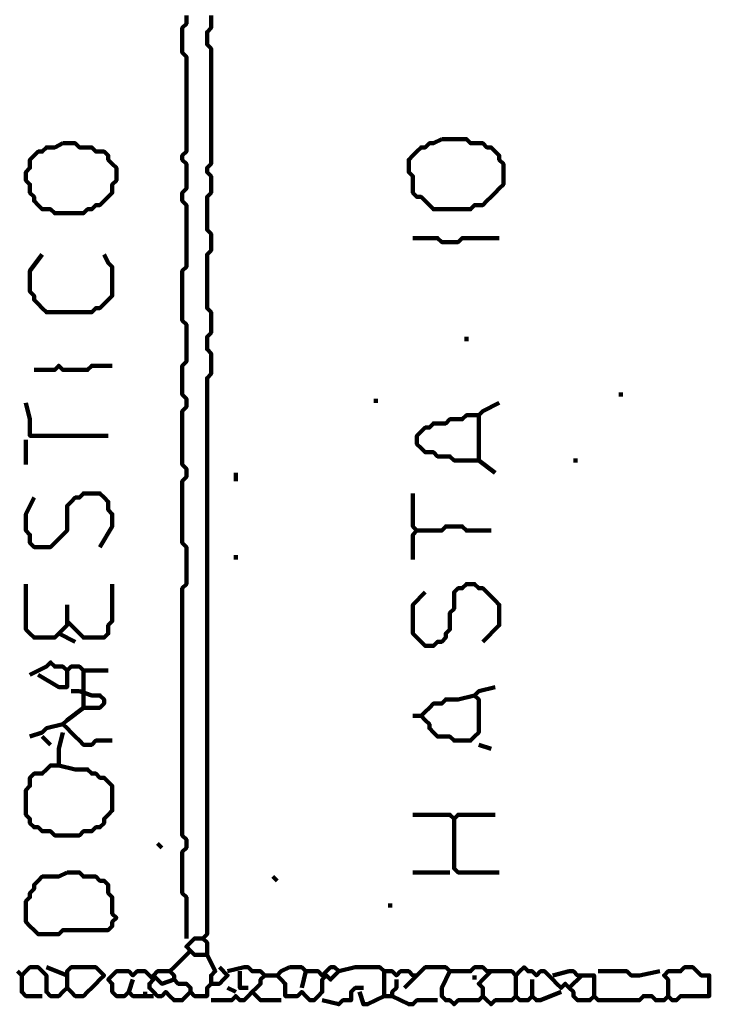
# Model space of a CAD drawing. Header units: metres. Extents: x 3221 to 4131, y 3282 to 4239.
# Tile 44 of 84: x 3330.44 to 3331.99, y 4215.68 to 4217.89. Entities that reach past the tile are written whole.
import ezdxf

# ---------------------------------------------------------------- set-up
doc = ezdxf.new("R2010")
doc.units = ezdxf.units.M
doc.layers.add('P', color=250, linetype='Continuous', lineweight=100)

msp = doc.modelspace()

# ---------------------------------------------------------------- linework, layer by layer
at = {"layer": 'P', "color": 0, "linetype": 'Continuous'}
for points in [[(3330.8154, 4215.8291), (3330.8154, 4215.866), (3330.8154, 4215.8753), (3330.8154, 4215.8845), (3330.8154, 4215.8937), (3330.8154, 4215.903), (3330.8154, 4215.9122), (3330.8154, 4215.9214), (3330.8061, 4215.9306), (3330.8061, 4215.9399), (3330.8061, 4215.9491), (3330.8061, 4215.9583), (3330.8061, 4215.9676), (3330.8061, 4215.9768), (3330.8061, 4215.986), (3330.8061, 4215.9953), (3330.8061, 4216.0045), (3330.8061, 4216.0137), (3330.8061, 4216.023), (3330.8154, 4216.0322), (3330.8154, 4216.0414), (3330.8154, 4216.0506), (3330.8061, 4216.0599), (3330.8061, 4216.0691), (3330.8061, 4216.0783), (3330.8061, 4216.0876), (3330.8061, 4216.0968), (3330.8061, 4216.106), (3330.8061, 4216.1153), (3330.8061, 4216.1245), (3330.8061, 4216.1337), (3330.8061, 4216.143), (3330.8061, 4216.1522), (3330.8061, 4216.1614), (3330.8061, 4216.1706), (3330.8061, 4216.1799), (3330.8061, 4216.1891), (3330.8061, 4216.1983), (3330.8061, 4216.2076), (3330.8061, 4216.2168), (3330.8061, 4216.226), (3330.8061, 4216.2353), (3330.8061, 4216.2445), (3330.8061, 4216.2537), (3330.8061, 4216.263), (3330.8061, 4216.2722), (3330.8061, 4216.2814), (3330.8061, 4216.2906), (3330.8061, 4216.2999), (3330.8061, 4216.3091), (3330.8061, 4216.3183), (3330.8061, 4216.3276), (3330.8061, 4216.3368), (3330.8061, 4216.346), (3330.8061, 4216.3553), (3330.8061, 4216.3645), (3330.8061, 4216.3737), (3330.8061, 4216.383), (3330.8061, 4216.3922), (3330.8061, 4216.4014), (3330.8061, 4216.4106), (3330.8061, 4216.4199), (3330.8061, 4216.4291), (3330.8061, 4216.4383), (3330.8061, 4216.4476), (3330.8061, 4216.4568), (3330.8061, 4216.466), (3330.8061, 4216.4753), (3330.8061, 4216.4845), (3330.8061, 4216.4937), (3330.8061, 4216.503), (3330.8061, 4216.5122), (3330.8061, 4216.5214), (3330.8061, 4216.5306), (3330.8061, 4216.5399), (3330.8061, 4216.5491), (3330.8061, 4216.5583), (3330.8061, 4216.5676), (3330.8061, 4216.5768), (3330.8061, 4216.586), (3330.8061, 4216.5953), (3330.8061, 4216.6045), (3330.8061, 4216.6137), (3330.8154, 4216.623), (3330.8154, 4216.6322), (3330.8154, 4216.6414), (3330.8154, 4216.6506), (3330.8154, 4216.6599), (3330.8154, 4216.6691), (3330.8154, 4216.6783), (3330.8154, 4216.6876), (3330.8154, 4216.6968), (3330.8154, 4216.706), (3330.8061, 4216.7153), (3330.8061, 4216.7245), (3330.8061, 4216.7337), (3330.8061, 4216.743), (3330.8061, 4216.7522), (3330.8061, 4216.7614), (3330.8061, 4216.7706), (3330.8061, 4216.7799), (3330.8061, 4216.7891), (3330.8061, 4216.7983), (3330.8061, 4216.8076), (3330.8061, 4216.8168), (3330.8061, 4216.826), (3330.8061, 4216.8353), (3330.8061, 4216.8445), (3330.8061, 4216.8537), (3330.8154, 4216.863), (3330.8154, 4216.8722), (3330.8154, 4216.8814), (3330.8061, 4216.8906), (3330.8061, 4216.8999), (3330.8061, 4216.9091), (3330.8061, 4216.9183), (3330.8061, 4216.9276), (3330.8061, 4216.9368), (3330.8061, 4216.946), (3330.8061, 4216.9553), (3330.8061, 4216.9645), (3330.8061, 4216.9737), (3330.8061, 4216.983), (3330.8061, 4216.9922), (3330.8061, 4217.0014), (3330.8061, 4217.0106), (3330.8154, 4217.0199), (3330.8154, 4217.0291), (3330.8154, 4217.0383), (3330.8061, 4217.0476), (3330.8061, 4217.0568), (3330.8061, 4217.066), (3330.8061, 4217.0753), (3330.8061, 4217.0845), (3330.8061, 4217.0937), (3330.8061, 4217.103), (3330.8061, 4217.1122), (3330.8154, 4217.1214), (3330.8154, 4217.1306), (3330.8154, 4217.1399), (3330.8154, 4217.1491), (3330.8154, 4217.1583), (3330.8154, 4217.1676), (3330.8154, 4217.1768), (3330.8154, 4217.186), (3330.8154, 4217.1953), (3330.8154, 4217.2045), (3330.8061, 4217.2137), (3330.8061, 4217.223), (3330.8061, 4217.2322), (3330.8061, 4217.2414), (3330.8061, 4217.2506), (3330.8061, 4217.2599), (3330.8061, 4217.2691), (3330.8061, 4217.2783), (3330.8061, 4217.2876), (3330.8061, 4217.2968), (3330.8061, 4217.306), (3330.8061, 4217.3153), (3330.8061, 4217.3245), (3330.8154, 4217.3337), (3330.8154, 4217.343), (3330.8154, 4217.3522), (3330.8154, 4217.3614), (3330.8154, 4217.3706), (3330.8154, 4217.3799), (3330.8154, 4217.3891), (3330.8154, 4217.3983), (3330.8154, 4217.4076), (3330.8154, 4217.4168), (3330.8154, 4217.426), (3330.8154, 4217.4353), (3330.8154, 4217.4445), (3330.8154, 4217.4537), (3330.8154, 4217.463), (3330.8154, 4217.4722), (3330.8061, 4217.4814), (3330.8061, 4217.4906), (3330.8061, 4217.4999), (3330.8154, 4217.5091), (3330.8154, 4217.5183), (3330.8154, 4217.5276), (3330.8154, 4217.5368), (3330.8154, 4217.546), (3330.8154, 4217.5553), (3330.8154, 4217.5645), (3330.8061, 4217.5737), (3330.8061, 4217.583), (3330.8154, 4217.5922), (3330.8154, 4217.6014), (3330.8154, 4217.6106), (3330.8154, 4217.6199), (3330.8154, 4217.6291), (3330.8154, 4217.6383), (3330.8154, 4217.6476), (3330.8154, 4217.6568), (3330.8154, 4217.666), (3330.8154, 4217.6753), (3330.8154, 4217.6845), (3330.8154, 4217.6937), (3330.8154, 4217.703), (3330.8154, 4217.7122), (3330.8154, 4217.7214), (3330.8154, 4217.7306), (3330.8154, 4217.7399), (3330.8154, 4217.7491), (3330.8154, 4217.7583), (3330.8154, 4217.7676), (3330.8154, 4217.7768), (3330.8154, 4217.786), (3330.8154, 4217.7953), (3330.8154, 4217.8045), (3330.8061, 4217.8137), (3330.8061, 4217.823), (3330.8061, 4217.8322), (3330.8061, 4217.8414), (3330.8061, 4217.8506), (3330.8061, 4217.8599), (3330.8061, 4217.8691), (3330.8154, 4217.8783), (3330.8154, 4217.8876), (3330.8154, 4217.8968)], [(3330.8708, 4217.8968), (3330.8708, 4217.8876), (3330.8708, 4217.8783), (3330.8708, 4217.8691), (3330.8615, 4217.8599), (3330.8615, 4217.8506), (3330.8615, 4217.8414), (3330.8615, 4217.8322), (3330.8708, 4217.823), (3330.8708, 4217.8137), (3330.8708, 4217.8045), (3330.8708, 4217.7953), (3330.8708, 4217.786), (3330.8708, 4217.7768), (3330.8708, 4217.7676), (3330.8708, 4217.7583), (3330.8708, 4217.7491), (3330.8708, 4217.7399), (3330.8708, 4217.7306), (3330.8708, 4217.7214), (3330.8708, 4217.7122), (3330.8708, 4217.703), (3330.8708, 4217.6937), (3330.8708, 4217.6845), (3330.8708, 4217.6753), (3330.8708, 4217.666), (3330.8708, 4217.6568), (3330.8708, 4217.6476), (3330.8708, 4217.6383), (3330.8708, 4217.6291), (3330.8708, 4217.6199), (3330.8708, 4217.6106), (3330.8708, 4217.6014), (3330.8708, 4217.5922), (3330.8708, 4217.583), (3330.8708, 4217.5737), (3330.8708, 4217.5645), (3330.8615, 4217.5553), (3330.8615, 4217.546), (3330.8708, 4217.5368), (3330.8708, 4217.5276), (3330.8708, 4217.5183), (3330.8708, 4217.5091), (3330.8708, 4217.4999), (3330.8615, 4217.4906), (3330.8615, 4217.4814), (3330.8615, 4217.4722), (3330.8615, 4217.463), (3330.8615, 4217.4537), (3330.8615, 4217.4445), (3330.8615, 4217.4353), (3330.8615, 4217.426), (3330.8615, 4217.4168), (3330.8708, 4217.4076), (3330.8708, 4217.3983), (3330.8708, 4217.3891), (3330.8708, 4217.3799), (3330.8708, 4217.3706), (3330.8615, 4217.3614), (3330.8615, 4217.3522), (3330.8615, 4217.343), (3330.8615, 4217.3337), (3330.8615, 4217.3245), (3330.8615, 4217.3153), (3330.8615, 4217.306), (3330.8615, 4217.2968), (3330.8615, 4217.2876), (3330.8615, 4217.2783), (3330.8615, 4217.2691), (3330.8615, 4217.2599), (3330.8615, 4217.2506), (3330.8615, 4217.2414), (3330.8708, 4217.2322), (3330.8708, 4217.223), (3330.8708, 4217.2137), (3330.8708, 4217.2045), (3330.8708, 4217.1953), (3330.8708, 4217.186), (3330.8615, 4217.1768), (3330.8615, 4217.1676), (3330.8615, 4217.1583), (3330.8615, 4217.1491), (3330.8708, 4217.1399), (3330.8708, 4217.1306), (3330.8708, 4217.1214), (3330.8708, 4217.1122), (3330.8708, 4217.103), (3330.8708, 4217.0937), (3330.8615, 4217.0845), (3330.8615, 4217.0753), (3330.8615, 4217.066), (3330.8615, 4217.0568), (3330.8615, 4217.0476), (3330.8615, 4217.0383), (3330.8615, 4217.0291), (3330.8615, 4217.0199), (3330.8615, 4217.0106), (3330.8615, 4217.0014), (3330.8615, 4216.9922), (3330.8615, 4216.983), (3330.8615, 4216.9737), (3330.8615, 4216.9645), (3330.8615, 4216.9553), (3330.8615, 4216.946), (3330.8615, 4216.9368), (3330.8615, 4216.9276), (3330.8615, 4216.9183), (3330.8615, 4216.9091), (3330.8615, 4216.8999), (3330.8615, 4216.8906), (3330.8615, 4216.8814), (3330.8615, 4216.8722), (3330.8615, 4216.863), (3330.8615, 4216.8537), (3330.8615, 4216.8445), (3330.8615, 4216.8353), (3330.8615, 4216.826), (3330.8615, 4216.8168), (3330.8615, 4216.8076), (3330.8615, 4216.7983), (3330.8615, 4216.7891), (3330.8615, 4216.7799), (3330.8615, 4216.7706), (3330.8615, 4216.7614), (3330.8615, 4216.7522), (3330.8615, 4216.743), (3330.8615, 4216.7337), (3330.8615, 4216.7245), (3330.8615, 4216.7153), (3330.8615, 4216.706), (3330.8615, 4216.6968), (3330.8615, 4216.6876), (3330.8615, 4216.6783), (3330.8615, 4216.6691), (3330.8615, 4216.6599), (3330.8615, 4216.6506), (3330.8615, 4216.6414), (3330.8615, 4216.6322), (3330.8615, 4216.623), (3330.8615, 4216.6137), (3330.8615, 4216.6045), (3330.8615, 4216.5953), (3330.8615, 4216.586), (3330.8615, 4216.5768), (3330.8615, 4216.5676), (3330.8615, 4216.5583), (3330.8615, 4216.5491), (3330.8615, 4216.5399), (3330.8615, 4216.5306), (3330.8615, 4216.5214), (3330.8615, 4216.5122), (3330.8615, 4216.503), (3330.8615, 4216.4937), (3330.8615, 4216.4845), (3330.8615, 4216.4753), (3330.8615, 4216.466), (3330.8615, 4216.4568), (3330.8615, 4216.4476), (3330.8615, 4216.4383), (3330.8615, 4216.4291), (3330.8615, 4216.4199), (3330.8615, 4216.4106), (3330.8615, 4216.4014), (3330.8615, 4216.3922), (3330.8615, 4216.383), (3330.8615, 4216.3737), (3330.8615, 4216.3645), (3330.8615, 4216.3553), (3330.8615, 4216.346), (3330.8615, 4216.3368), (3330.8615, 4216.3276), (3330.8615, 4216.3183), (3330.8615, 4216.3091), (3330.8615, 4216.2999), (3330.8615, 4216.2906), (3330.8615, 4216.2814), (3330.8615, 4216.2722), (3330.8615, 4216.263), (3330.8615, 4216.2537), (3330.8615, 4216.2445), (3330.8615, 4216.2353), (3330.8615, 4216.226), (3330.8615, 4216.2168), (3330.8615, 4216.2076), (3330.8615, 4216.1983), (3330.8615, 4216.1891), (3330.8615, 4216.1799), (3330.8615, 4216.1706), (3330.8615, 4216.1614), (3330.8615, 4216.1522), (3330.8615, 4216.143), (3330.8615, 4216.1337), (3330.8615, 4216.1245), (3330.8615, 4216.1153), (3330.8615, 4216.106), (3330.8615, 4216.0968), (3330.8615, 4216.0876), (3330.8615, 4216.0783), (3330.8615, 4216.0691), (3330.8615, 4216.0599), (3330.8615, 4216.0506), (3330.8615, 4216.0414), (3330.8615, 4216.0322), (3330.8615, 4216.023), (3330.8615, 4216.0137), (3330.8615, 4216.0045), (3330.8615, 4215.9953), (3330.8615, 4215.986), (3330.8615, 4215.9768), (3330.8615, 4215.9676), (3330.8615, 4215.9583), (3330.8615, 4215.9491), (3330.8615, 4215.9399), (3330.8615, 4215.9306), (3330.8615, 4215.9214), (3330.8615, 4215.9122), (3330.8615, 4215.903), (3330.8615, 4215.8937), (3330.8615, 4215.8845), (3330.8615, 4215.8753), (3330.8615, 4215.866), (3330.8615, 4215.8568), (3330.8615, 4215.8476), (3330.8615, 4215.8383), (3330.8523, 4215.8291), (3330.8615, 4215.8199), (3330.8615, 4215.8106), (3330.8615, 4215.8014), (3330.8615, 4215.7922), (3330.8523, 4215.7922), (3330.8431, 4215.7922), (3330.8338, 4215.7922), (3330.8246, 4215.8014), (3330.8154, 4215.8106), (3330.8246, 4215.8199), (3330.8338, 4215.8291), (3330.8523, 4215.8291)], [(3331.3877, 4217.6199), (3331.3969, 4217.6199), (3331.4061, 4217.6199), (3331.4154, 4217.6199), (3331.4246, 4217.6199), (3331.4338, 4217.6199), (3331.4431, 4217.6199), (3331.4523, 4217.6106), (3331.4615, 4217.6106), (3331.4708, 4217.6106), (3331.48, 4217.6106), (3331.4892, 4217.6014), (3331.4985, 4217.6014), (3331.5077, 4217.5922), (3331.5169, 4217.583), (3331.5169, 4217.5737), (3331.5261, 4217.5645), (3331.5261, 4217.5553), (3331.5261, 4217.546), (3331.5261, 4217.5368), (3331.5261, 4217.5276), (3331.5261, 4217.5183), (3331.5169, 4217.5091), (3331.5077, 4217.4999), (3331.4985, 4217.4906), (3331.4892, 4217.4814), (3331.48, 4217.4722), (3331.4708, 4217.4722), (3331.4615, 4217.4722), (3331.4523, 4217.463), (3331.4431, 4217.463), (3331.4338, 4217.463), (3331.4246, 4217.463), (3331.4154, 4217.463), (3331.4061, 4217.463), (3331.3969, 4217.463), (3331.3877, 4217.463), (3331.3785, 4217.463), (3331.3692, 4217.463), (3331.36, 4217.4722), (3331.3508, 4217.4814), (3331.3415, 4217.4906), (3331.3323, 4217.4906), (3331.3231, 4217.4999), (3331.3231, 4217.5091), (3331.3231, 4217.5183), (3331.3231, 4217.5276), (3331.3231, 4217.5368), (3331.3138, 4217.546), (3331.3138, 4217.5553), (3331.3138, 4217.5645), (3331.3138, 4217.5737), (3331.3231, 4217.583), (3331.3323, 4217.5922), (3331.3415, 4217.6014), (3331.3508, 4217.6014), (3331.36, 4217.6106), (3331.3692, 4217.6106), (3331.3877, 4217.6199)], [(3330.5385, 4217.6106), (3330.5477, 4217.6106), (3330.5569, 4217.6106), (3330.5661, 4217.6106), (3330.5754, 4217.6014), (3330.5846, 4217.6014), (3330.5938, 4217.6014), (3330.6031, 4217.6014), (3330.6123, 4217.5922), (3330.6215, 4217.5922), (3330.6308, 4217.5922), (3330.64, 4217.583), (3330.64, 4217.5737), (3330.6492, 4217.5645), (3330.6585, 4217.5553), (3330.6585, 4217.546), (3330.6585, 4217.5368), (3330.6585, 4217.5276), (3330.6492, 4217.5183), (3330.6492, 4217.5091), (3330.6492, 4217.4999), (3330.64, 4217.4906), (3330.6308, 4217.4814), (3330.6215, 4217.4722), (3330.6123, 4217.4722), (3330.6031, 4217.463), (3330.5938, 4217.463), (3330.5846, 4217.4537), (3330.5754, 4217.4537), (3330.5661, 4217.4537), (3330.5569, 4217.4537), (3330.5477, 4217.4537), (3330.5385, 4217.4537), (3330.5292, 4217.4537), (3330.52, 4217.4537), (3330.5108, 4217.463), (3330.5015, 4217.463), (3330.4923, 4217.463), (3330.4831, 4217.4722), (3330.4738, 4217.4814), (3330.4738, 4217.4906), (3330.4646, 4217.4999), (3330.4646, 4217.5091), (3330.4646, 4217.5183), (3330.4554, 4217.5276), (3330.4554, 4217.5368), (3330.4554, 4217.546), (3330.4646, 4217.5553), (3330.4646, 4217.5645), (3330.4646, 4217.5737), (3330.4738, 4217.583), (3330.4831, 4217.5922), (3330.4923, 4217.5922), (3330.5015, 4217.6014), (3330.5108, 4217.6014), (3330.52, 4217.6014), (3330.5385, 4217.6106)], [(3331.3231, 4217.3983), (3331.36, 4217.3983), (3331.3692, 4217.3983), (3331.3785, 4217.3983), (3331.3877, 4217.3891), (3331.3969, 4217.3891), (3331.4061, 4217.3891), (3331.4154, 4217.3891), (3331.4246, 4217.3891), (3331.4338, 4217.3983), (3331.4431, 4217.3983), (3331.4523, 4217.3983), (3331.4615, 4217.3983), (3331.4708, 4217.3983), (3331.48, 4217.3983), (3331.4892, 4217.3983), (3331.5169, 4217.3983)], [(3330.4923, 4217.3614), (3330.4646, 4217.3245), (3330.4646, 4217.3153), (3330.4646, 4217.306), (3330.4646, 4217.2968), (3330.4646, 4217.2876), (3330.4646, 4217.2783), (3330.4738, 4217.2691), (3330.4738, 4217.2599), (3330.4831, 4217.2506), (3330.4923, 4217.2414), (3330.5015, 4217.2322), (3330.5108, 4217.2322), (3330.52, 4217.2322), (3330.5292, 4217.2322), (3330.5385, 4217.2322), (3330.5477, 4217.2322), (3330.5569, 4217.2322), (3330.5661, 4217.2322), (3330.5754, 4217.2322), (3330.5846, 4217.2322), (3330.5938, 4217.2322), (3330.6031, 4217.2322), (3330.6123, 4217.2414), (3330.6215, 4217.2414), (3330.6308, 4217.2506), (3330.64, 4217.2599), (3330.6492, 4217.2691), (3330.6492, 4217.2783), (3330.6492, 4217.2876), (3330.6492, 4217.2968), (3330.6492, 4217.306), (3330.6492, 4217.3153), (3330.6492, 4217.3245), (3330.6492, 4217.3337), (3330.64, 4217.343), (3330.6308, 4217.3614)], [(3331.4431, 4217.1768), (3331.4431, 4217.1676)], [(3330.4738, 4217.103), (3330.5108, 4217.103), (3330.52, 4217.103), (3330.5292, 4217.1122), (3330.5385, 4217.103), (3330.5477, 4217.103), (3330.5569, 4217.103), (3330.5661, 4217.103), (3330.5754, 4217.103), (3330.5846, 4217.103), (3330.5938, 4217.103), (3330.6031, 4217.1122), (3330.6492, 4217.1122)], [(3331.7846, 4217.0476), (3331.7938, 4217.0476)], [(3330.4554, 4217.0291), (3330.4646, 4216.9922), (3330.4646, 4216.983), (3330.4646, 4216.9737), (3330.4646, 4216.9645), (3330.4646, 4216.9553), (3330.4738, 4216.9553), (3330.4831, 4216.9553), (3330.4923, 4216.9553), (3330.5015, 4216.9553), (3330.5108, 4216.9553), (3330.52, 4216.9553), (3330.5292, 4216.9553), (3330.5385, 4216.9553), (3330.5477, 4216.9553), (3330.5569, 4216.9553), (3330.5661, 4216.9553), (3330.5754, 4216.9553), (3330.5846, 4216.9553), (3330.5938, 4216.9553), (3330.64, 4216.9553)], [(3331.24, 4217.0383), (3331.24, 4217.0291)], [(3331.5169, 4217.0291), (3331.48, 4217.0106), (3331.4708, 4217.0014), (3331.4708, 4216.9922), (3331.4708, 4216.983), (3331.4708, 4216.9737), (3331.4708, 4216.9645), (3331.4708, 4216.9553), (3331.4708, 4216.946), (3331.4708, 4216.9368), (3331.4708, 4216.9276), (3331.4708, 4216.9183), (3331.4708, 4216.9091), (3331.4708, 4216.8999), (3331.4615, 4216.8999), (3331.4523, 4216.8999), (3331.4431, 4216.8999), (3331.4338, 4216.8999), (3331.4246, 4216.8999), (3331.4154, 4216.8999), (3331.4061, 4216.9091), (3331.3969, 4216.9091), (3331.3877, 4216.9091), (3331.3785, 4216.9091), (3331.3692, 4216.9183), (3331.36, 4216.9183), (3331.3508, 4216.9183), (3331.3415, 4216.9276), (3331.3323, 4216.9368), (3331.3323, 4216.946), (3331.3323, 4216.9553), (3331.3415, 4216.9645), (3331.3508, 4216.9737), (3331.36, 4216.9737), (3331.3692, 4216.983), (3331.3785, 4216.983), (3331.3877, 4216.983), (3331.3969, 4216.983), (3331.4061, 4216.9922), (3331.4154, 4216.9922), (3331.4246, 4216.9922), (3331.4338, 4216.9922), (3331.4431, 4217.0014), (3331.4523, 4217.0014), (3331.4708, 4217.0014)], [(3330.4554, 4216.946), (3330.4554, 4216.9276), (3330.4554, 4216.9183), (3330.4554, 4216.9091), (3330.4554, 4216.8906)], [(3331.4708, 4216.8999), (3331.5077, 4216.8722)], [(3331.6831, 4216.8999), (3331.6923, 4216.8999)], [(3330.9261, 4216.8722), (3330.9261, 4216.8537)], [(3330.4738, 4216.8168), (3330.4554, 4216.7799), (3330.4554, 4216.7706), (3330.4554, 4216.7614), (3330.4554, 4216.7522), (3330.4554, 4216.743), (3330.4646, 4216.7337), (3330.4646, 4216.7245), (3330.4646, 4216.7153), (3330.4738, 4216.706), (3330.4831, 4216.706), (3330.4923, 4216.706), (3330.5015, 4216.706), (3330.5108, 4216.706), (3330.52, 4216.7153), (3330.5292, 4216.7245), (3330.5385, 4216.7337), (3330.5477, 4216.743), (3330.5477, 4216.7522), (3330.5477, 4216.7614), (3330.5477, 4216.7706), (3330.5477, 4216.7799), (3330.5477, 4216.7891), (3330.5477, 4216.7983), (3330.5569, 4216.8076), (3330.5661, 4216.8168), (3330.5754, 4216.8168), (3330.5846, 4216.826), (3330.5938, 4216.826), (3330.6031, 4216.826), (3330.6123, 4216.826), (3330.6215, 4216.826), (3330.6308, 4216.8168), (3330.64, 4216.8076), (3330.64, 4216.7983), (3330.64, 4216.7891), (3330.6492, 4216.7799), (3330.6492, 4216.7706), (3330.6492, 4216.7614), (3330.6492, 4216.7522), (3330.6215, 4216.706)], [(3331.3231, 4216.826), (3331.3231, 4216.7891), (3331.3231, 4216.7799), (3331.3231, 4216.7706), (3331.3231, 4216.7614), (3331.3231, 4216.7522), (3331.3323, 4216.743), (3331.3231, 4216.7337), (3331.3231, 4216.7245), (3331.3231, 4216.7153), (3331.3231, 4216.706), (3331.3231, 4216.6968), (3331.3231, 4216.6783)], [(3331.3323, 4216.743), (3331.3692, 4216.743), (3331.3785, 4216.743), (3331.3877, 4216.743), (3331.3969, 4216.7522), (3331.4061, 4216.7522), (3331.4154, 4216.7522), (3331.4246, 4216.7522), (3331.4338, 4216.7522), (3331.4431, 4216.743), (3331.4523, 4216.743), (3331.4615, 4216.743), (3331.4985, 4216.743)], [(3330.9261, 4216.6876), (3330.9261, 4216.6783)], [(3330.4554, 4216.623), (3330.4554, 4216.586), (3330.4554, 4216.5768), (3330.4554, 4216.5676), (3330.4554, 4216.5583), (3330.4554, 4216.5491), (3330.4554, 4216.5399), (3330.4554, 4216.5306), (3330.4554, 4216.5214), (3330.4646, 4216.5122), (3330.4738, 4216.503), (3330.4831, 4216.503), (3330.4923, 4216.503), (3330.5015, 4216.503), (3330.5108, 4216.503), (3330.52, 4216.503), (3330.5292, 4216.5122), (3330.5385, 4216.5214), (3330.5477, 4216.5306), (3330.5477, 4216.5399), (3330.5477, 4216.5768)], [(3330.6492, 4216.623), (3330.6492, 4216.586), (3330.6492, 4216.5768), (3330.6492, 4216.5676), (3330.6492, 4216.5583), (3330.6492, 4216.5491), (3330.6492, 4216.5399), (3330.64, 4216.5306), (3330.64, 4216.5214), (3330.64, 4216.5122), (3330.6308, 4216.503), (3330.6215, 4216.503), (3330.6123, 4216.503), (3330.6031, 4216.503), (3330.5938, 4216.503), (3330.5846, 4216.503), (3330.5477, 4216.5399)], [(3331.3508, 4216.6045), (3331.3231, 4216.5768), (3331.3231, 4216.5676), (3331.3231, 4216.5583), (3331.3231, 4216.5491), (3331.3231, 4216.5399), (3331.3231, 4216.5306), (3331.3231, 4216.5214), (3331.3231, 4216.5122), (3331.3323, 4216.503), (3331.3415, 4216.4937), (3331.3508, 4216.4845), (3331.36, 4216.4845), (3331.3692, 4216.4845), (3331.3785, 4216.4937), (3331.3877, 4216.4937), (3331.3969, 4216.503), (3331.3969, 4216.5122), (3331.4061, 4216.5214), (3331.4061, 4216.5306), (3331.4061, 4216.5399), (3331.4061, 4216.5491), (3331.4061, 4216.5583), (3331.4154, 4216.5676), (3331.4154, 4216.5768), (3331.4154, 4216.586), (3331.4154, 4216.5953), (3331.4154, 4216.6045), (3331.4246, 4216.6137), (3331.4338, 4216.6137), (3331.4431, 4216.623), (3331.4523, 4216.623), (3331.4615, 4216.623), (3331.4708, 4216.6137), (3331.48, 4216.6137), (3331.4892, 4216.6045), (3331.4985, 4216.5953), (3331.5077, 4216.586), (3331.5169, 4216.5768), (3331.5169, 4216.5676), (3331.5169, 4216.5583), (3331.5169, 4216.5491), (3331.5169, 4216.5399), (3331.5169, 4216.5306), (3331.48, 4216.4937)], [(3330.5292, 4216.5122), (3330.5661, 4216.4937)], [(3330.4646, 4216.4199), (3330.5015, 4216.4383), (3330.5108, 4216.4476), (3330.52, 4216.4383), (3330.5292, 4216.4383), (3330.5385, 4216.4383), (3330.5477, 4216.4291), (3330.5569, 4216.4383), (3330.5661, 4216.4383), (3330.5754, 4216.4383), (3330.5846, 4216.4291), (3330.5938, 4216.4291), (3330.64, 4216.4291)], [(3330.5477, 4216.4291), (3330.5477, 4216.3922), (3330.5385, 4216.3922), (3330.5292, 4216.3922), (3330.4831, 4216.4199)], [(3330.5846, 4216.4291), (3330.5846, 4216.3922), (3330.5846, 4216.383), (3330.5846, 4216.3737), (3330.5846, 4216.3645), (3330.5846, 4216.3553), (3330.5846, 4216.346), (3330.5938, 4216.346), (3330.6031, 4216.346), (3330.6123, 4216.346), (3330.6215, 4216.346), (3330.6308, 4216.3553), (3330.6308, 4216.3645), (3330.6215, 4216.3737), (3330.6123, 4216.3737), (3330.6031, 4216.3737), (3330.5754, 4216.383)], [(3330.5569, 4216.383), (3330.5754, 4216.383)], [(3331.4615, 4216.3737), (3331.4246, 4216.3645), (3331.4154, 4216.3645), (3331.4061, 4216.3645), (3331.3969, 4216.3645), (3331.3877, 4216.3553), (3331.3785, 4216.3553), (3331.3692, 4216.3553), (3331.36, 4216.346), (3331.3508, 4216.3368), (3331.3415, 4216.3276), (3331.3508, 4216.3183), (3331.36, 4216.3091), (3331.36, 4216.2999), (3331.3692, 4216.2906), (3331.3785, 4216.2814), (3331.3877, 4216.2814), (3331.3969, 4216.2814), (3331.4061, 4216.2814), (3331.4154, 4216.2722), (3331.4246, 4216.2722), (3331.4338, 4216.2722), (3331.4431, 4216.2722), (3331.4523, 4216.2722), (3331.4615, 4216.2814), (3331.4708, 4216.2906), (3331.4708, 4216.2999), (3331.4708, 4216.3091), (3331.4708, 4216.3183), (3331.4708, 4216.3276), (3331.4708, 4216.3368), (3331.4708, 4216.346), (3331.4708, 4216.3553), (3331.4708, 4216.3645), (3331.4615, 4216.3737), (3331.4708, 4216.383), (3331.5077, 4216.3922)], [(3330.5846, 4216.346), (3330.5477, 4216.3183), (3330.5385, 4216.3091), (3330.5477, 4216.2999), (3330.5569, 4216.2906), (3330.5661, 4216.2814), (3330.5754, 4216.2722), (3330.5846, 4216.263), (3330.5938, 4216.263), (3330.6031, 4216.263), (3330.6123, 4216.2722), (3330.6215, 4216.2722), (3330.6492, 4216.2722)], [(3331.3231, 4216.3276), (3331.3415, 4216.3276)], [(3330.4646, 4216.2814), (3330.4923, 4216.2906), (3330.5015, 4216.2999), (3330.5385, 4216.3091)], [(3330.5385, 4216.2906), (3330.5292, 4216.2537), (3330.5292, 4216.2445), (3330.5292, 4216.2353), (3330.5292, 4216.226), (3330.5292, 4216.2168), (3330.52, 4216.2168), (3330.5108, 4216.2168), (3330.5015, 4216.2076), (3330.4923, 4216.1983), (3330.4831, 4216.1983), (3330.4738, 4216.1983), (3330.4646, 4216.1891), (3330.4646, 4216.1799), (3330.4646, 4216.1706), (3330.4554, 4216.1614), (3330.4554, 4216.1522), (3330.4554, 4216.143), (3330.4554, 4216.1337), (3330.4554, 4216.1245), (3330.4554, 4216.1153), (3330.4554, 4216.106), (3330.4646, 4216.0968), (3330.4646, 4216.0876), (3330.4738, 4216.0783), (3330.4831, 4216.0783), (3330.4923, 4216.0691), (3330.5015, 4216.0691), (3330.5108, 4216.0691), (3330.52, 4216.0599), (3330.5292, 4216.0599), (3330.5385, 4216.0599), (3330.5477, 4216.0599), (3330.5569, 4216.0599), (3330.5661, 4216.0599), (3330.5754, 4216.0599), (3330.5846, 4216.0691), (3330.5938, 4216.0691), (3330.6031, 4216.0691), (3330.6123, 4216.0783), (3330.6215, 4216.0783), (3330.6308, 4216.0876), (3330.6308, 4216.0968), (3330.64, 4216.106), (3330.6492, 4216.1153), (3330.6492, 4216.1245), (3330.6492, 4216.1337), (3330.6492, 4216.143), (3330.6492, 4216.1522), (3330.6492, 4216.1614), (3330.6492, 4216.1706), (3330.64, 4216.1799), (3330.6308, 4216.1891), (3330.6215, 4216.1891), (3330.6123, 4216.1983), (3330.6031, 4216.1983), (3330.5938, 4216.2076), (3330.5846, 4216.2076), (3330.5754, 4216.2076), (3330.5661, 4216.2076), (3330.5292, 4216.2168)], [(3330.4923, 4216.2814), (3330.5108, 4216.263)], [(3331.4708, 4216.263), (3331.4985, 4216.2537)], [(3331.3231, 4216.106), (3331.36, 4216.106), (3331.3692, 4216.106), (3331.3785, 4216.106), (3331.3877, 4216.106), (3331.3969, 4216.106), (3331.4061, 4216.106), (3331.4154, 4216.0968), (3331.4246, 4216.106), (3331.4338, 4216.106), (3331.4431, 4216.106), (3331.4523, 4216.106), (3331.4615, 4216.106), (3331.4708, 4216.106), (3331.48, 4216.106), (3331.4892, 4216.106), (3331.5077, 4216.106)], [(3331.4154, 4216.0968), (3331.4154, 4216.0599), (3331.4154, 4216.0506), (3331.4154, 4216.0414), (3331.4154, 4216.0322), (3331.4154, 4216.023), (3331.4154, 4216.0137), (3331.4154, 4216.0045), (3331.4154, 4215.9953), (3331.4154, 4215.986), (3331.4246, 4215.9768), (3331.4338, 4215.9768), (3331.4431, 4215.9768), (3331.4523, 4215.9768), (3331.4615, 4215.9768), (3331.4708, 4215.9768), (3331.5169, 4215.9768)], [(3330.7508, 4216.0414), (3330.76, 4216.0322)], [(3330.5477, 4215.9768), (3330.5569, 4215.9768), (3330.5661, 4215.9768), (3330.5754, 4215.9768), (3330.5846, 4215.9676), (3330.5938, 4215.9676), (3330.6031, 4215.9676), (3330.6123, 4215.9676), (3330.6215, 4215.9583), (3330.6308, 4215.9583), (3330.64, 4215.9491), (3330.64, 4215.9399), (3330.64, 4215.9306), (3330.6492, 4215.9214), (3330.6492, 4215.9122), (3330.6492, 4215.903), (3330.6492, 4215.8937), (3330.6492, 4215.8845), (3330.6585, 4215.8753), (3330.6492, 4215.866), (3330.6492, 4215.8568), (3330.64, 4215.8476), (3330.6308, 4215.8476), (3330.6215, 4215.8476), (3330.6123, 4215.8476), (3330.6031, 4215.8476), (3330.5938, 4215.8476), (3330.5846, 4215.8476), (3330.5754, 4215.8476), (3330.5661, 4215.8476), (3330.5569, 4215.8476), (3330.5477, 4215.8476), (3330.5385, 4215.8476), (3330.5292, 4215.8383), (3330.52, 4215.8383), (3330.5108, 4215.8383), (3330.5015, 4215.8383), (3330.4923, 4215.8383), (3330.4831, 4215.8383), (3330.4738, 4215.8476), (3330.4646, 4215.8568), (3330.4554, 4215.866), (3330.4554, 4215.8753), (3330.4554, 4215.8845), (3330.4554, 4215.8937), (3330.4554, 4215.903), (3330.4554, 4215.9122), (3330.4646, 4215.9214), (3330.4646, 4215.9306), (3330.4738, 4215.9399), (3330.4738, 4215.9491), (3330.4831, 4215.9583), (3330.4923, 4215.9676), (3330.5015, 4215.9676), (3330.5108, 4215.9676), (3330.52, 4215.9676), (3330.5292, 4215.9676), (3330.5477, 4215.9768)], [(3331.0092, 4215.9676), (3331.0185, 4215.9583)], [(3331.3231, 4215.9768), (3331.3508, 4215.9768), (3331.36, 4215.9768), (3331.3692, 4215.9768), (3331.3785, 4215.9768), (3331.3877, 4215.9768), (3331.4061, 4215.9768)], [(3331.2677, 4215.903), (3331.2769, 4215.903)], [(3330.8246, 4215.8014), (3330.7877, 4215.7645), (3330.7785, 4215.7553), (3330.7877, 4215.746), (3330.7877, 4215.7368), (3330.7969, 4215.7276), (3330.8061, 4215.7276), (3330.8154, 4215.7276), (3330.8246, 4215.7183), (3330.8246, 4215.7091), (3330.8338, 4215.6999), (3330.8431, 4215.6999), (3330.8523, 4215.6999), (3330.8615, 4215.6999), (3330.8615, 4215.7091), (3330.8615, 4215.7183), (3330.8708, 4215.7276), (3330.8708, 4215.7368), (3330.8708, 4215.746), (3330.88, 4215.7553), (3330.8615, 4215.7922)], [(3330.4369, 4215.7553), (3330.4461, 4215.746), (3330.4554, 4215.7553), (3330.4646, 4215.7645), (3330.4738, 4215.7645), (3330.4831, 4215.7645), (3330.4923, 4215.7553), (3330.5015, 4215.746), (3330.5015, 4215.7368), (3330.5015, 4215.7276), (3330.5015, 4215.7183), (3330.5015, 4215.7091), (3330.5108, 4215.6999), (3330.52, 4215.6999), (3330.5292, 4215.6999), (3330.5385, 4215.7091), (3330.5477, 4215.7183), (3330.5569, 4215.7091), (3330.5661, 4215.6999), (3330.5754, 4215.6999), (3330.5846, 4215.6999), (3330.5938, 4215.7091), (3330.6031, 4215.7183), (3330.6123, 4215.7276), (3330.6215, 4215.7368), (3330.6308, 4215.746), (3330.6215, 4215.7553), (3330.6123, 4215.7645), (3330.6031, 4215.7645), (3330.5938, 4215.7645), (3330.5846, 4215.7645), (3330.5754, 4215.7645), (3330.5661, 4215.7645), (3330.5569, 4215.7645), (3330.5477, 4215.7553), (3330.5477, 4215.7183)], [(3330.5015, 4215.7645), (3330.5477, 4215.746)], [(3330.8892, 4215.7645), (3330.9077, 4215.746), (3330.8985, 4215.7368), (3330.8892, 4215.7276), (3330.8708, 4215.7276)], [(3330.9077, 4215.7553), (3330.9446, 4215.7645), (3330.9538, 4215.7645), (3330.9631, 4215.7553), (3330.9723, 4215.7553), (3330.9815, 4215.7553), (3330.9908, 4215.746), (3330.9815, 4215.7368), (3330.9815, 4215.7276), (3330.9723, 4215.7183), (3330.9631, 4215.7091), (3330.9538, 4215.6999), (3330.9446, 4215.6906), (3330.9354, 4215.6906), (3330.9261, 4215.6999), (3330.9169, 4215.6906), (3330.8708, 4215.6906)], [(3331.0461, 4215.7645), (3331.0554, 4215.7645), (3331.0646, 4215.7645), (3331.0738, 4215.7645), (3331.0831, 4215.7553), (3331.0923, 4215.7553), (3331.1015, 4215.7553), (3331.1108, 4215.7553), (3331.12, 4215.746), (3331.1292, 4215.7553), (3331.1385, 4215.7645), (3331.1477, 4215.7645), (3331.1569, 4215.7553), (3331.1477, 4215.746), (3331.1385, 4215.7368), (3331.1292, 4215.746), (3331.12, 4215.7368), (3331.12, 4215.7276), (3331.12, 4215.7183), (3331.12, 4215.7091), (3331.1108, 4215.6999), (3331.1015, 4215.6906), (3331.0923, 4215.6906), (3331.0831, 4215.6999), (3331.0738, 4215.7091), (3331.0646, 4215.6999), (3331.0554, 4215.6999), (3331.0461, 4215.6999), (3331.0369, 4215.6999), (3331.0369, 4215.7091), (3331.0369, 4215.7183), (3331.0369, 4215.7276), (3331.0277, 4215.7368), (3331.0185, 4215.746), (3331.0277, 4215.7553), (3331.0461, 4215.7645)], [(3331.1569, 4215.7553), (3331.1938, 4215.7645), (3331.2031, 4215.7645), (3331.2123, 4215.7645), (3331.2215, 4215.7645), (3331.2308, 4215.7645), (3331.24, 4215.7645), (3331.2492, 4215.7645), (3331.2585, 4215.7553), (3331.2677, 4215.7553), (3331.2769, 4215.7553), (3331.2861, 4215.746), (3331.2954, 4215.7553), (3331.3046, 4215.7553), (3331.3138, 4215.7553), (3331.3231, 4215.746), (3331.3323, 4215.746), (3331.3415, 4215.7553), (3331.3508, 4215.7645), (3331.36, 4215.7645), (3331.3692, 4215.7645), (3331.3785, 4215.7645), (3331.3877, 4215.7645), (3331.3969, 4215.7645), (3331.4061, 4215.7553), (3331.4154, 4215.7553), (3331.4246, 4215.7553), (3331.4338, 4215.7553), (3331.4431, 4215.7553), (3331.4523, 4215.7553), (3331.4615, 4215.7645), (3331.4708, 4215.7645), (3331.48, 4215.7645), (3331.4892, 4215.7553), (3331.4985, 4215.7553), (3331.5077, 4215.7553), (3331.5169, 4215.7553), (3331.5261, 4215.7553), (3331.5354, 4215.7553), (3331.5446, 4215.7553), (3331.5538, 4215.746), (3331.5631, 4215.7553), (3331.5723, 4215.7645), (3331.5815, 4215.7553), (3331.5908, 4215.7553), (3331.6, 4215.746), (3331.6092, 4215.7553), (3331.6185, 4215.7553), (3331.6277, 4215.746), (3331.6369, 4215.7368), (3331.6461, 4215.7276), (3331.6554, 4215.7183), (3331.6646, 4215.7276), (3331.6738, 4215.7183), (3331.6831, 4215.7091), (3331.6831, 4215.6999), (3331.6923, 4215.6906), (3331.7015, 4215.6906), (3331.7108, 4215.6906), (3331.72, 4215.6906), (3331.7292, 4215.6999), (3331.7385, 4215.6906), (3331.7477, 4215.6906), (3331.7569, 4215.6906), (3331.7661, 4215.6906), (3331.7754, 4215.6906), (3331.7846, 4215.6906), (3331.7938, 4215.6906), (3331.8031, 4215.6906), (3331.8123, 4215.6906), (3331.8215, 4215.6906), (3331.8308, 4215.6906), (3331.84, 4215.6999), (3331.8492, 4215.6999), (3331.8585, 4215.6999), (3331.8677, 4215.6906), (3331.8769, 4215.6906), (3331.8861, 4215.6906), (3331.8954, 4215.6999), (3331.9046, 4215.6906), (3331.9138, 4215.6906), (3331.9231, 4215.6999), (3331.9323, 4215.6999), (3331.9415, 4215.6999), (3331.9508, 4215.6999), (3331.96, 4215.6999), (3331.9692, 4215.6999), (3331.9785, 4215.6999), (3331.9877, 4215.6999), (3331.9877, 4215.7091), (3331.9877, 4215.7183), (3331.9877, 4215.7276), (3331.9877, 4215.7368), (3331.9877, 4215.746), (3331.9785, 4215.746), (3331.9692, 4215.746), (3331.96, 4215.7553), (3331.9508, 4215.7645), (3331.9415, 4215.7645), (3331.9323, 4215.7645), (3331.9231, 4215.7553), (3331.9138, 4215.7553), (3331.9046, 4215.7553), (3331.8954, 4215.7553), (3331.8861, 4215.746), (3331.8954, 4215.7368), (3331.8954, 4215.7276), (3331.8954, 4215.7183), (3331.8954, 4215.6999)], [(3330.4461, 4215.746), (3330.4461, 4215.7183), (3330.4461, 4215.7091), (3330.4554, 4215.6999), (3330.4646, 4215.6999), (3330.4738, 4215.6999), (3330.4923, 4215.6999)], [(3330.7415, 4215.6999), (3330.7046, 4215.6999), (3330.6954, 4215.6999), (3330.6861, 4215.7091), (3330.6769, 4215.6999), (3330.6677, 4215.6999), (3330.6585, 4215.6999), (3330.6492, 4215.7091), (3330.6492, 4215.7183), (3330.6492, 4215.7276), (3330.64, 4215.7368), (3330.6492, 4215.746), (3330.6585, 4215.7553), (3330.6677, 4215.7553), (3330.6769, 4215.7553), (3330.6861, 4215.7553), (3330.6954, 4215.746), (3330.7046, 4215.7553), (3330.7138, 4215.7553), (3330.7231, 4215.7553), (3330.7323, 4215.746), (3330.7415, 4215.7368), (3330.7323, 4215.7276), (3330.7323, 4215.7183), (3330.7415, 4215.7091), (3330.7508, 4215.6999), (3330.76, 4215.6999), (3330.7692, 4215.7091), (3330.7785, 4215.6999), (3330.7877, 4215.6906), (3330.7969, 4215.6906), (3330.8061, 4215.6906), (3330.8246, 4215.7091)], [(3330.7877, 4215.7368), (3330.76, 4215.7276), (3330.7508, 4215.7368), (3330.7415, 4215.746), (3330.7508, 4215.7553), (3330.76, 4215.7553), (3330.7785, 4215.7553)], [(3330.9354, 4215.7553), (3330.9354, 4215.7368), (3330.9354, 4215.7276), (3330.9354, 4215.7183), (3330.9538, 4215.7183)], [(3330.9908, 4215.746), (3331.0185, 4215.746)], [(3331.0831, 4215.7553), (3331.0738, 4215.7183)], [(3331.2585, 4215.7553), (3331.2585, 4215.7183), (3331.2585, 4215.7091), (3331.2585, 4215.6999), (3331.2677, 4215.6999), (3331.2769, 4215.6999), (3331.2769, 4215.7091), (3331.2861, 4215.7183), (3331.2861, 4215.7368)], [(3331.3323, 4215.746), (3331.3046, 4215.7183)], [(3331.4061, 4215.7553), (3331.3877, 4215.7183), (3331.3877, 4215.7091), (3331.3877, 4215.6999), (3331.3969, 4215.6906), (3331.4061, 4215.6906), (3331.4154, 4215.6814), (3331.4246, 4215.6906), (3331.4338, 4215.6906), (3331.4431, 4215.6906), (3331.4523, 4215.6906), (3331.4615, 4215.6906), (3331.4708, 4215.6906), (3331.48, 4215.6999), (3331.4892, 4215.6906), (3331.4985, 4215.6814), (3331.5077, 4215.6906), (3331.5169, 4215.6906), (3331.5261, 4215.6906), (3331.5354, 4215.6906), (3331.5446, 4215.6906), (3331.5538, 4215.6999), (3331.5631, 4215.6906), (3331.5723, 4215.6906), (3331.5815, 4215.6906), (3331.5908, 4215.6999), (3331.6, 4215.6906), (3331.6092, 4215.6906), (3331.6554, 4215.7091)], [(3331.4615, 4215.746), (3331.4615, 4215.7368)], [(3331.4985, 4215.7553), (3331.48, 4215.7368), (3331.4708, 4215.7276), (3331.48, 4215.7183), (3331.48, 4215.6999)], [(3331.5538, 4215.746), (3331.5538, 4215.6999)], [(3331.6369, 4215.746), (3331.6738, 4215.7553), (3331.6831, 4215.7553), (3331.6923, 4215.746), (3331.7015, 4215.746), (3331.7108, 4215.746), (3331.72, 4215.746), (3331.7292, 4215.746), (3331.7292, 4215.6999)], [(3331.7015, 4215.746), (3331.6738, 4215.7183)], [(3331.7385, 4215.7553), (3331.7754, 4215.7553), (3331.7846, 4215.7553), (3331.7938, 4215.7553), (3331.8031, 4215.7553), (3331.8123, 4215.746), (3331.8215, 4215.746), (3331.8308, 4215.746), (3331.8769, 4215.7553)], [(3330.6954, 4215.7368), (3330.6861, 4215.7091)], [(3330.9077, 4215.7183), (3330.9261, 4215.7091)], [(3331.12, 4215.6906), (3331.1569, 4215.6814), (3331.1661, 4215.6906), (3331.1754, 4215.6906), (3331.1846, 4215.6906), (3331.1846, 4215.6999), (3331.1846, 4215.7091), (3331.1938, 4215.7183), (3331.2123, 4215.7183)], [(3331.5908, 4215.7368), (3331.5908, 4215.6999)], [(3330.7231, 4215.7091), (3330.7231, 4215.6999)], [(3330.9631, 4215.7091), (3330.9815, 4215.6906), (3330.9908, 4215.6906), (3331, 4215.6906), (3331.0277, 4215.6906)], [(3331.2031, 4215.7091), (3331.2123, 4215.6814), (3331.2215, 4215.6814), (3331.2585, 4215.6999)], [(3331.2769, 4215.6999), (3331.3138, 4215.6814), (3331.3231, 4215.6814), (3331.3323, 4215.6906), (3331.3785, 4215.6906)]]:
    msp.add_lwpolyline(points, dxfattribs=at)

doc.saveas('drawing.dxf')
